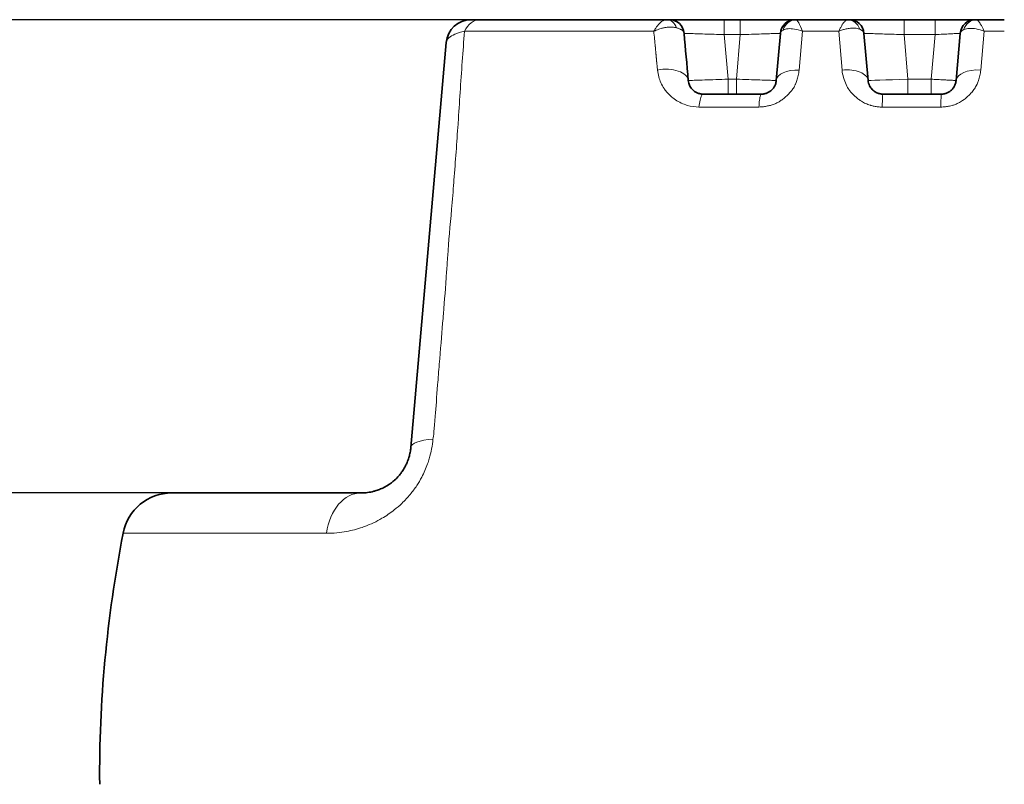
# Model space of a CAD drawing. Header units: millimetres. Extents: x 5 to 415, y 5 to 292.
# Tile 16 of 197: x 74 to 93, y 62 to 77. Entities that reach past the tile are written whole.
import ezdxf

# ---------------------------------------------------------------- set-up
doc = ezdxf.new("R2010")
doc.units = ezdxf.units.MM
for name, color, linetype, lineweight in [('Bemaßung (ISO)', 7, 'Continuous', 25), ('Sichtbar (ISO)', 7, 'Continuous', 35), ('Sichtbar schmal (ISO)', 7, 'Continuous', 18)]:
    doc.layers.add(name, color=color, linetype=linetype, lineweight=lineweight)
doc.styles.add('Notiztext (ISO)', font='isocpeur.ttf')
doc.dimstyles.new('Standard (ISO)', dxfattribs={"dimtxt": 3.5, "dimasz": 2.5, "dimexe": 2, "dimexo": 0, "dimgap": 0.762, "dimtad": 1, "dimtoh": 1, "dimdec": 8, "dimdsep": 46, "dimtxsty": 'Notiztext (ISO)', "dimcen": 0.09, "dimdle": 10, "dimclrd": 256, "dimclre": 256, "dimclrt": 256, "dimadec": 6, "dimazin": 2, "dimtfac": 0.514286, "dimtdec": 3, "dimtmove": 0, "dimatfit": 3, "dimfxl": 1, "dimtolj": 1, "dimlwd": -1, "dimlwe": -1, "dimarcsym": 0})

# ---------------------------------------------------------------- blocks, each defined once
blk = doc.blocks.new('*D11')
at = {"layer": 'Bemaßung (ISO)', "transparency": 16777216}
for p, q in [((76.616, 67.689), (61.013, 67.689)), ((63.013, 51.939), (63.013, 65.189)), ((80.275, 49.439), (61.013, 49.439))]:
    blk.add_line(p, q, dxfattribs=at)
for points in [[(62.596, 65.189), (63.429, 65.189), (63.013, 67.689)], [(62.596, 51.939), (63.429, 51.939), (63.013, 49.439)]]:
    blk.add_solid(points, dxfattribs=at)
at = {"layer": 'Defpoints', "color": 0, "transparency": 16777216}
for p in [(63.013, 67.689), (76.616, 67.689), (80.275, 49.439)]:
    blk.add_point(p, dxfattribs=at)
at = {"layer": 'Bemaßung (ISO)', "transparency": 16777216, "insert": (58.751, 55.064), "char_height": 3.5, "attachment_point": 1, "rotation": 90, "style": 'Notiztext (ISO)'}
blk.add_mtext('\\A1;18.3', dxfattribs=at)
blk = doc.blocks.new('*D12')
at = {"layer": 'Bemaßung (ISO)', "transparency": 16777216}
for p, q in [((82.797, 77.189), (50.419, 77.189)), ((52.419, 51.939), (52.419, 74.689)), ((80.275, 49.439), (50.419, 49.439))]:
    blk.add_line(p, q, dxfattribs=at)
for points in [[(52.002, 74.689), (52.836, 74.689), (52.419, 77.189)], [(52.002, 51.939), (52.836, 51.939), (52.419, 49.439)]]:
    blk.add_solid(points, dxfattribs=at)
at = {"layer": 'Defpoints', "color": 0, "transparency": 16777216}
for p in [(52.419, 77.189), (82.797, 77.189), (80.275, 49.439)]:
    blk.add_point(p, dxfattribs=at)
at = {"layer": 'Bemaßung (ISO)', "transparency": 16777216, "insert": (48.157, 59.464), "char_height": 3.5, "attachment_point": 1, "rotation": 90, "style": 'Notiztext (ISO)'}
blk.add_mtext('\\A1;27.7', dxfattribs=at)

msp = doc.modelspace()

# ---------------------------------------------------------------- linework, layer by layer
at = {"layer": 'Sichtbar (ISO)'}
for p, q in [((82.79696544, 77.18946909), (82.62312297, 77.18946909)), ((86.54817708, 77.18946909), (82.79697025, 77.18946909)), ((86.54817704, 77.18946909), (86.60451193, 77.18946909)), ((86.60450547, 77.18946909), (86.6059299, 77.18946909)), ((86.65895997, 77.18946909), (86.82714359, 77.18946909)), ((87.02461045, 77.18946909), (87.3759556, 77.18946909)), ((87.70871255, 77.18946909), (88.03155987, 77.18946909)), ((88.03155987, 77.18946909), (88.05195533, 77.18946909)), ((88.378938, 77.18946909), (88.69747266, 77.18946909)), ((88.89878019, 77.18946909), (89.13575881, 77.18946909)), ((89.13575881, 77.18946909), (89.15547067, 77.18946909)), ((90.18606277, 77.18946909), (90.18612421, 77.18946908)), ((90.18612421, 77.18946909), (90.21746131, 77.18946909)), ((90.21745499, 77.18946909), (90.21887527, 77.18946909)), ((90.27191233, 77.18946909), (90.44009712, 77.18946909)), ((90.63756335, 77.18946909), (90.98890587, 77.18946909)), ((91.32166312, 77.18946909), (91.94565639, 77.18946909)), ((92.21768565, 77.18946909), (92.43274993, 77.18946909)), ((92.57257782, 77.18946909), (92.74859889, 77.18946909)), ((92.77456196, 77.18946909), (92.74859844, 77.18946909)), ((92.77456196, 77.18946907), (92.77465636, 77.18946909)), ((93.33496891, 77.18946909), (92.77465636, 77.18946909)), ((88.8369033, 76.91561574), (88.75408841, 75.9690377)), ((88.75408843, 75.96903791), (88.83690336, 76.91561637)), ((88.83690328, 76.91561581), (88.75408851, 75.96903867)), ((90.59913493, 75.96903358), (90.51631968, 76.91561609)), ((92.44985385, 76.91561582), (92.36703855, 75.96903255)), ((92.44985384, 76.9156154), (92.36703894, 75.96903719)), ((92.36703896, 75.9690374), (92.44985388, 76.91561593)), ((82.12502932, 76.73304566), (81.41368237, 68.60231283)), ((88.45522945, 75.69517909), (87.28504272, 75.69517909)), ((91.76230694, 75.69517906), (92.06818005, 75.69517909)), ((80.4174882, 67.68947114), (76.61617716, 67.68947114))]:
    msp.add_line(p, q, dxfattribs=at)
for centre, radius, start, end in [((82.62312678, 76.68946909), 0.5, 90.000437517, 175.000133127), ((86.60451073, 76.88946909), 0.3, 5.000029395, 89.999771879), ((89.13576169, 76.88946909), 0.3, 90.000549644, 174.999933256), ((90.2174613, 76.88946909), 0.3, 5.000013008, 89.999998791), ((92.74871226, 76.88946909), 0.3, 90.00045167, 175.000010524), ((76.61617716, 66.68947114), 1, 90.000074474, 169.099274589)]:
    msp.add_arc(centre, radius, start, end, dxfattribs=at)
for centre, major_axis, ratio, start_param, end_param in [((90.18601585, 76.88946913), (0.00024185, 0.29999988), 0.8747218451, 0.0005086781, 0.0007033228), ((92.77472067, 76.88946917), (-0.00039446, 0.29999971), 0.8975783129, 6.2819984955, 6.2823098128), ((88.1771994, 62.34689873), (-2.22349471, 25.41957119), 0.0000248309, 5.277952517, 5.322707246), ((89.90287676, 67.34012696), (-7.7740773, -18.47416628), 0.677893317, 5.0142986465, 5.280642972)]:
    msp.add_ellipse(centre, major_axis=major_axis, ratio=ratio, start_param=start_param, end_param=end_param, dxfattribs=at)
for points in [[(86.60600048, 77.18947279), (86.61199214, 77.18947682), (86.62935844, 77.18946977), (86.65895812, 77.18946843)], [(86.82714892, 77.18946934), (86.88386556, 77.18946935), (86.95075957, 77.18946901), (87.02461771, 77.1894691)], [(87.37595573, 77.18946851), (87.48299432, 77.18946919), (87.59649158, 77.18947522), (87.70871255, 77.18946909)], [(88.05195517, 77.18947046), (88.16249786, 77.18947691), (88.27395172, 77.18946979), (88.37893872, 77.18946848)], [(88.69746889, 77.18946927), (88.77237258, 77.18946922), (88.84059391, 77.18946907), (88.89877159, 77.1894692)], [(89.08491018, 77.18946845), (89.1148168, 77.18946902), (89.1306753, 77.18947623), (89.13550113, 77.18947072)], [(90.21894569, 77.18947278), (90.22493397, 77.18947683), (90.24230096, 77.18946977), (90.27191048, 77.18946843)], [(90.44010245, 77.18946934), (90.49681904, 77.18946935), (90.56371282, 77.18946901), (90.63757061, 77.1894691)], [(90.98890601, 77.18946851), (91.09594469, 77.18946919), (91.20944205, 77.18947522), (91.32166312, 77.18946909)], [(91.94565639, 77.18946909), (92.03769435, 77.1894909), (92.13105194, 77.18947299), (92.21769068, 77.18946833)], [(92.4327403, 77.18946932), (92.48450695, 77.18947053), (92.53180188, 77.18947056), (92.57256072, 77.18946966)], [(92.70686003, 77.18946885), (92.72995182, 77.18947311), (92.74234238, 77.18948858), (92.7483002, 77.18947534)]]:
    msp.add_open_spline(points, degree=3, dxfattribs=at)
for points, knots in [([(90.18607313, 77.18946909), (90.12237909, 77.18946909), (89.82568338, 77.1894686), (89.4820178, 77.18946846), (89.20272506, 77.18946909), (89.15547069, 77.18946909)], [0, 0, 0, 0, 0.18506537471, 0.86212544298, 0.99999998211, 0.99999998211, 0.99999998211, 0.99999998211]), ([(87.28504296, 75.69517909), (87.27440096, 75.69517917), (87.25368241, 75.69629386), (87.22355067, 75.70104207), (87.19441562, 75.70866417), (87.16567574, 75.71936733), (87.13723638, 75.73345056), (87.10912455, 75.75136984), (87.08155959, 75.77372358), (87.05508672, 75.80116511), (87.03075273, 75.83412714), (87.00981735, 75.87292923), (86.99365724, 75.91814371), (86.98773356, 75.95131584), (86.98618143, 75.9690663)], [0, 0, 0, 0, 0.06242265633, 0.12251267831, 0.18405755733, 0.24828413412, 0.31641387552, 0.38974826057, 0.46977742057, 0.55788554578, 0.65484847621, 0.75974164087, 0.87361292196, 0.99997634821, 0.99997634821, 0.99997634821, 0.99997634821]), ([(88.75408819, 75.96903497), (88.75290635, 75.95552805), (88.74886617, 75.92958042), (88.73798081, 75.89264134), (88.72355955, 75.85950514), (88.70649668, 75.83018364), (88.68758673, 75.80458626), (88.66738859, 75.78240949), (88.64613591, 75.76319441), (88.62375826, 75.74647586), (88.60003499, 75.7319492), (88.57486248, 75.71958322), (88.54818214, 75.70946049), (88.51963531, 75.70165698), (88.48843107, 75.69641859), (88.46662, 75.69517923), (88.45522974, 75.69517909)], [0.00000251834, 0.00000251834, 0.00000251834, 0.00000251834, 0.10247329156, 0.19657231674, 0.28329981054, 0.36287606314, 0.43573170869, 0.50278420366, 0.56545746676, 0.62551457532, 0.68460065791, 0.74375648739, 0.80298559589, 0.86346876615, 0.928216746, 0.99999969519, 0.99999969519, 0.99999969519, 0.99999969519]), ([(90.89799954, 75.69517909), (90.88787428, 75.69517905), (90.86770894, 75.69620368), (90.83725555, 75.70084785), (90.80618197, 75.70893388), (90.7741028, 75.72119014), (90.74157505, 75.73825036), (90.70937229, 75.76072416), (90.67848904, 75.78916039), (90.65013668, 75.82404582), (90.6257862, 75.8658009), (90.60727813, 75.91472553), (90.60077777, 75.95026245), (90.59913508, 75.9690318)], [0, 0, 0, 0, 0.06129911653, 0.12219334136, 0.1879600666, 0.25946332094, 0.33763365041, 0.42321088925, 0.51716770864, 0.62054398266, 0.73445938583, 0.86041280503, 0.99999830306, 0.99999830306, 0.99999830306, 0.99999830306]), ([(92.36703872, 75.96903458), (92.3658557, 75.95551416), (92.36182407, 75.92966602), (92.3510833, 75.89313236), (92.33701589, 75.86057719), (92.32047484, 75.83180714), (92.30209709, 75.80652733), (92.2822587, 75.78434227), (92.26109062, 75.76484518), (92.23857047, 75.74773095), (92.21462666, 75.73284655), (92.18920329, 75.72017942), (92.16224814, 75.7098123), (92.13339871, 75.70182588), (92.10188335, 75.69646303), (92.07975022, 75.69517864), (92.06816569, 75.69517909)], [0.0000036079, 0.0000036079, 0.0000036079, 0.0000036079, 0.10160184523, 0.19452669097, 0.27976820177, 0.35801435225, 0.43019757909, 0.49753241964, 0.56140688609, 0.62314075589, 0.68365727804, 0.74365060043, 0.80375026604, 0.86464301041, 0.92901215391, 0.99999796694, 0.99999796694, 0.99999796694, 0.99999796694]), ([(92.06816569, 75.69517909), (91.9577289, 75.69517909), (91.84730481, 75.69517909), (91.73690033, 75.69517909), (91.6350191, 75.69517909), (91.53315456, 75.69517909), (91.43130847, 75.69517909), (91.3380668, 75.69517909), (91.24484059, 75.69517909), (91.15163355, 75.69517909), (91.06707246, 75.69517909), (90.98252715, 75.69517909), (90.89799928, 75.69517909)], [0.00000004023, 0.00000004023, 0.00000004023, 0.00000004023, 0.2829569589, 0.2829569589, 0.2829569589, 0.54406952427, 0.54406952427, 0.54406952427, 0.78312209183, 0.78312209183, 0.78312209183, 0.99999996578, 0.99999996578, 0.99999996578, 0.99999996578]), ([(81.41368236, 68.60231273), (81.41073717, 68.56869317), (81.40607235, 68.53512376), (81.39964333, 68.50151648), (81.39388916, 68.47143691), (81.38670843, 68.44132605), (81.3780676, 68.41146641), (81.3770542, 68.40796446), (81.37602071, 68.40446592), (81.37496728, 68.4009712), (81.36493165, 68.36767849), (81.35309152, 68.33473536), (81.33951934, 68.3023927), (81.32985609, 68.27936508), (81.3193111, 68.25663932), (81.30792458, 68.23436399), (81.30331855, 68.22535326), (81.29857482, 68.21641618), (81.29369954, 68.20755938), (81.27677214, 68.17680781), (81.25829642, 68.14701367), (81.23781819, 68.11762021), (81.22582729, 68.10040905), (81.21313992, 68.08333994), (81.19969042, 68.06644689), (81.19017067, 68.05448975), (81.18026894, 68.04262211), (81.16996133, 68.03084979), (81.14509115, 68.00244555), (81.11784181, 67.97462555), (81.08880442, 67.94831611), (81.07641055, 67.9370866), (81.06368867, 67.92612359), (81.0506647, 67.91546394), (81.03317504, 67.90114929), (81.01514059, 67.88738223), (80.99659456, 67.87420796), (80.96423792, 67.85122325), (80.93034944, 67.83006004), (80.8950689, 67.81088399), (80.88716293, 67.80658685), (80.87918568, 67.80238875), (80.87114162, 67.7982931), (80.84328896, 67.78411182), (80.81463285, 67.77116042), (80.78526057, 67.75954453), (80.75614729, 67.74803108), (80.72633541, 67.73783125), (80.69591717, 67.7290144), (80.68678338, 67.72636694), (80.67759534, 67.72384407), (80.66835429, 67.72144849), (80.62833775, 67.71107494), (80.58733508, 67.70309401), (80.54544498, 67.6976913), (80.50355487, 67.69228858), (80.46077622, 67.68947142), (80.4174882, 67.68947114)], [0.00000004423, 0.00000004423, 0.00000004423, 0.00000004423, 0.07692307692, 0.07692307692, 0.07692307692, 0.14577157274, 0.14577157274, 0.14577157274, 0.15384615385, 0.15384615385, 0.15384615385, 0.23076923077, 0.23076923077, 0.23076923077, 0.28553760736, 0.28553760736, 0.28553760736, 0.30769230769, 0.30769230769, 0.30769230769, 0.38461538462, 0.38461538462, 0.38461538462, 0.42965721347, 0.42965721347, 0.42965721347, 0.46153846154, 0.46153846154, 0.46153846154, 0.53846153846, 0.53846153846, 0.53846153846, 0.57129419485, 0.57129419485, 0.57129419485, 0.61538461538, 0.61538461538, 0.61538461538, 0.69230769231, 0.69230769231, 0.69230769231, 0.70954529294, 0.70954529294, 0.70954529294, 0.76923076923, 0.76923076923, 0.76923076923, 0.82838993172, 0.82838993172, 0.82838993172, 0.84615384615, 0.84615384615, 0.84615384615, 0.92307692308, 0.92307692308, 0.92307692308, 1, 1, 1, 1])]:
    msp.add_open_spline(points, degree=3, knots=knots, dxfattribs=at)
at = {"layer": 'Sichtbar schmal (ISO)'}
for p, q in [((87.70871255, 76.88946902), (87.70871255, 77.18946909)), ((88.03155987, 77.18946909), (88.03155987, 76.88946899)), ((91.32166312, 76.88946902), (91.32166312, 77.18946909)), ((91.94565639, 77.18946909), (91.94565639, 76.88946889)), ((86.30458629, 76.97506526), (86.304586, 76.97506931)), ((86.30553725, 76.96188421), (86.30553632, 76.96189701)), ((89.21627129, 76.17902618), (89.28426479, 76.95619484)), ((90.00896104, 76.95619089), (90.07701511, 76.17832974)), ((92.86241396, 76.17903268), (92.93039819, 76.95609548)), ((92.91512736, 76.98844851), (92.91512476, 76.9884495)), ((87.7869527, 75.99518158), (87.70871255, 76.88946902)), ((87.70871255, 76.88946902), (88.03155986, 76.88946899)), ((88.03155986, 76.88946899), (87.95331965, 75.99518)), ((91.39990331, 75.9951802), (91.32166312, 76.88946902)), ((91.32166312, 76.88946902), (91.94565639, 76.88946889)), ((91.94565638, 76.88946889), (91.86741615, 75.99517897)), ((86.32583231, 76.63421207), (86.32824473, 76.60643525)), ((86.33155642, 76.56832604), (86.33262193, 76.55596469)), ((92.8912845, 76.50902451), (92.89128252, 76.50900054)), ((87.95331964, 75.99518), (87.78695273, 75.99518158)), ((87.78695279, 75.99518158), (87.78695279, 75.69517909)), ((87.95331963, 75.69517909), (87.95331963, 75.99518)), ((91.39990333, 75.9951802), (91.86741615, 75.99517897)), ((91.39990336, 75.9951802), (91.39990336, 75.69517909)), ((91.86741615, 75.69517909), (91.86741615, 75.99517897)), ((81.30557517, 67.5511437), (81.3055538, 67.55114344))]:
    msp.add_line(p, q, dxfattribs=at)
for centre, major_axis, ratio, start_param, end_param in [((82.79693223, 76.6894691), (0.00007203, 0.49999999), 0.7204556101, 0.0001053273, 1.0082256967), ((86.5481649, 76.88946909), (0.00002416, 0.3), 0.7670364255, 5.1874420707, 6.2832375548), ((89.15547311, 76.88946909), (0.0000067, 0.3), 0.9232923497, 0.0000329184, 1.257342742), ((89.32228443, 76.69025995), (-0.16890312, 0.49887532), 0.108068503, 5.2376407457, 6.2465264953), ((90.18601585, 76.88946913), (0.00024185, 0.29999988), 0.8747218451, 5.0840196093, 6.2836939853), ((92.77472067, 76.88946917), (-0.00039446, 0.29999971), 0.8975783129, 6.2823098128, 7.5073413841), ((76.60714642, 70.51602138), (-6.06854363, -12.54988604), 0.6101942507, 2.3452786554, 2.3723169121), ((86.44243003, 76.64528809), (-0.49189203, -0.2492904), 0.6247851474, 4.4992869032, 4.6979246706), ((89.33648959, 76.88757362), (0.49971115, -0.02625791), 0.3207226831, 2.6836726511, 3.1304457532), ((89.99530951, 76.88448264), (0.52112981, 0.02947924), 0.3186605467, 0.0099684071, 0.5643498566), ((92.95440291, 76.88709659), (0.50467449, -0.02673318), 0.3208239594, 2.6191475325, 3.1305507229), ((87.5795393, 62.29462035), (2.26618316, -25.90759672), 0.0000248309, 2.1528067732, 2.1538226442), ((87.57953261, 62.29461976), (2.26618304, -25.90759535), 0.0000248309, 2.1521140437, 2.1528067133), ((87.58018678, 62.29467699), (2.26619468, -25.90772836), 0.0000248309, 2.1476856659, 2.148892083), ((87.58043771, 62.29469894), (2.26619912, -25.90777913), 0.0000248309, 2.1438205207, 2.1445875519), ((86.4880825, 75.92550585), (0.49809739, 0.04357737), 0.5358918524, 6.2831636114, 8.0480800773), ((89.25218582, 75.9254605), (-0.49809734, 0.04357796), 0.5023183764, 4.8284042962, 6.283189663), ((92.86513641, 75.92546074), (-0.49809734, 0.04357795), 0.505392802, 4.7620344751, 6.2831900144), ((86.48808705, 75.92545523), (0.49809737, 0.04357759), 0.5959346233, 0.0001502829, 0.0001806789), ((91.39990705, 75.99519459), (0.80077236, 0.02615833), 0.0000177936, 3.1415960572, 4.712383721), ((82.4098771, 68.51515743), (-0.99619473, 0.08715541), 0.2529470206, 5.3212654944, 6.2831853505), ((80.41749981, 66.68947114), (-0.00002357, 1), 0.712476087, 6.283168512, 7.6637110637)]:
    msp.add_ellipse(centre, major_axis=major_axis, ratio=ratio, start_param=start_param, end_param=end_param, dxfattribs=at)
for points, knots in [([(86.54817699, 77.18946909), (86.53955469, 77.18946889), (86.52187738, 77.18727951), (86.49415998, 77.17765209), (86.46537299, 77.16183602), (86.4350897, 77.13938605), (86.40274112, 77.10917825), (86.36792276, 77.06953728), (86.33076373, 77.01870069), (86.30619652, 76.97846982), (86.293806, 76.95618746)], [0, 0, 0, 0, 0.1107047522, 0.2200490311, 0.3302180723, 0.4435718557, 0.5643050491, 0.6961885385, 0.8411736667, 1, 1, 1, 1]), ([(90.00896331, 76.95619315), (90.02010373, 76.97871615), (90.03074888, 76.99987249), (90.04098393, 77.01930713), (90.05082638, 77.03799629), (90.060288, 77.05509018), (90.06929987, 77.07038751), (90.07247864, 77.07578337), (90.07560191, 77.08095752), (90.07866868, 77.08590784), (90.08407743, 77.09463851), (90.08929427, 77.10267831), (90.09439144, 77.11013214), (90.10203417, 77.12130845), (90.109411, 77.13117592), (90.11669035, 77.13997282), (90.12322806, 77.14787346), (90.12968819, 77.15491149), (90.13611982, 77.16112655), (90.1425644, 77.16735413), (90.1489921, 77.17271066), (90.15521188, 77.17703297), (90.16098688, 77.1810462), (90.16658224, 77.18416777), (90.17181122, 77.186278), (90.17699829, 77.18837131), (90.18182389, 77.18946931), (90.18606277, 77.18946909)], [0, 0, 0, 0, 0.14487439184, 0.14487439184, 0.14487439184, 0.28419165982, 0.28419165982, 0.28419165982, 0.33333333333, 0.33333333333, 0.33333333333, 0.42000240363, 0.42000240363, 0.42000240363, 0.54995449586, 0.54995449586, 0.54995449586, 0.66666666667, 0.66666666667, 0.66666666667, 0.78361379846, 0.78361379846, 0.78361379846, 0.89219811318, 0.89219811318, 0.89219811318, 0.99991223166, 0.99991223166, 0.99991223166, 0.99991223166]), ([(92.77465636, 77.18946909), (92.77785592, 77.18946931), (92.78166087, 77.18837305), (92.78585834, 77.18627635), (92.79004664, 77.18418423), (92.79462474, 77.18109608), (92.79942294, 77.17711798), (92.80458873, 77.17283513), (92.8100092, 77.16752074), (92.81551285, 77.16131965), (92.82110898, 77.15501437), (92.82680434, 77.14783508), (92.83262392, 77.13974314), (92.83900332, 77.13087278), (92.84553302, 77.12090408), (92.85235048, 77.10962179), (92.85681179, 77.10223872), (92.86139778, 77.09428984), (92.86617006, 77.08568721), (92.86896933, 77.08064118), (92.87182758, 77.0753683), (92.87474592, 77.06987147), (92.88284914, 77.05460866), (92.89141879, 77.03760568), (92.90043577, 77.01907158), (92.90988565, 76.99964769), (92.91983101, 76.97854126), (92.93039157, 76.95611625)], [0.00012767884, 0.00012767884, 0.00012767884, 0.00012767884, 0.1085906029, 0.1085906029, 0.1085906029, 0.21681641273, 0.21681641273, 0.21681641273, 0.33333333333, 0.33333333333, 0.33333333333, 0.45180801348, 0.45180801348, 0.45180801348, 0.5816794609, 0.5816794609, 0.5816794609, 0.66666666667, 0.66666666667, 0.66666666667, 0.71651752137, 0.71651752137, 0.71651752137, 0.85493612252, 0.85493612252, 0.85493612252, 1, 1, 1, 1]), ([(82.12502934, 76.73304587), (82.12778491, 76.76454245), (82.14694132, 76.79692445), (82.17697588, 76.82429643), (82.20701044, 76.8516684), (82.24590682, 76.87449112), (82.29800674, 76.8970331), (82.35010667, 76.91957508), (82.41691576, 76.94092079), (82.49225781, 76.95619497)], [0, 0, 0, 0, 0.3333333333, 0.3333333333, 0.3333333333, 0.6666666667, 0.6666666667, 0.6666666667, 1, 1, 1, 1]), ([(82.49225958, 76.95619342), (82.47636471, 76.75596736), (82.46090673, 76.55324859), (82.44630814, 76.348541), (82.43170955, 76.14383342), (82.41797409, 75.93713394), (82.40403072, 75.72819632), (82.39045489, 75.5247661), (82.37667926, 75.31921671), (82.3630771, 75.11200519), (82.36270885, 75.10639541), (82.36234073, 75.10078441), (82.36197276, 75.09517221)], [0, 0, 0, 0, 0.3333333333, 0.3333333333, 0.3333333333, 0.6666666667, 0.6666666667, 0.6666666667, 0.9912136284, 0.9912136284, 0.9912136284, 1, 1, 1, 1]), ([(82.49225958, 76.95619342), (82.68078942, 76.95619343), (82.87371636, 76.95619265), (83.07153753, 76.95619243), (83.19814486, 76.95619229), (83.32675691, 76.95619239), (83.45783621, 76.95619243), (83.5788325, 76.95619246), (83.70193107, 76.95619243), (83.82732769, 76.95619243), (83.93854267, 76.95619242), (84.0515653, 76.95619244), (84.16652398, 76.95619243), (84.27263968, 76.95619242), (84.38040503, 76.9561924), (84.48997256, 76.95619243), (84.5995401, 76.95619246), (84.7109098, 76.95619256), (84.82471737, 76.95619243), (84.92977051, 76.9561923), (85.03690094, 76.95619196), (85.14476473, 76.95619243), (85.27135488, 76.95619298), (85.39895483, 76.95619482), (85.52801701, 76.95619243), (85.64715133, 76.95619022), (85.76753261, 76.95618383), (85.89176039, 76.95619243), (86.01598818, 76.95620102), (86.14405853, 76.95622699), (86.27966004, 76.95619243), (86.28436708, 76.95619123), (86.2890832, 76.95618995), (86.29380481, 76.95618995)], [0, 0, 0, 0, 0.1761619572, 0.1761619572, 0.1761619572, 0.2889072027, 0.2889072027, 0.2889072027, 0.3929797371, 0.3929797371, 0.3929797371, 0.4852822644, 0.4852822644, 0.4852822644, 0.5704845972, 0.5704845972, 0.5704845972, 0.6556869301, 0.6556869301, 0.6556869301, 0.7343352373, 0.7343352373, 0.7343352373, 0.8266377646, 0.8266377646, 0.8266377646, 0.9118400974, 0.9118400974, 0.9118400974, 0.9970424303, 0.9970424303, 0.9970424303, 1, 1, 1, 1]), ([(86.75280634, 77.02666831), (86.73910997, 77.0304509), (86.72472605, 77.03354741), (86.70985793, 77.03594288), (86.69493779, 77.03834673), (86.67953022, 77.04004385), (86.66387001, 77.04102532), (86.65800249, 77.04139305), (86.65210018, 77.04166051), (86.64617676, 77.0418276), (86.63575692, 77.04212154), (86.62528374, 77.04209682), (86.61469541, 77.04178124), (86.59749972, 77.04126872), (86.57999923, 77.039997), (86.56189693, 77.0379215), (86.55104409, 77.03667718), (86.53997471, 77.0351405), (86.52862624, 77.03327189), (86.52055273, 77.03194252), (86.51233879, 77.03044968), (86.5040029, 77.02878562), (86.48326166, 77.02464514), (86.46176058, 77.01943958), (86.4398264, 77.01308421), (86.42478979, 77.00872739), (86.40955091, 77.0038308), (86.39423126, 76.99839375)], [0.00000000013, 0.00000000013, 0.00000000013, 0.00000000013, 0.14008625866, 0.14008625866, 0.14008625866, 0.28066262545, 0.28066262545, 0.28066262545, 0.33333333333, 0.33333333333, 0.33333333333, 0.42598592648, 0.42598592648, 0.42598592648, 0.5764557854, 0.5764557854, 0.5764557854, 0.66666666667, 0.66666666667, 0.66666666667, 0.73084432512, 0.73084432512, 0.73084432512, 0.89053008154, 0.89053008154, 0.89053008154, 1, 1, 1, 1]), ([(86.90336903, 76.91561592), (86.90259808, 76.92442703), (86.89983504, 76.93296683), (86.89543931, 76.94104007), (86.89185014, 76.94763196), (86.88717862, 76.95391273), (86.88172598, 76.95978624), (86.88000259, 76.96164265), (86.87820223, 76.96346134), (86.8763268, 76.96524747), (86.86833443, 76.97285929), (86.85904823, 76.97987829), (86.84804001, 76.98671946), (86.84344937, 76.98957236), (86.83854883, 76.99239452), (86.83326054, 76.9952161), (86.82578917, 76.99920248), (86.81756042, 77.00315094), (86.80856966, 77.00700711), (86.79235586, 77.01396128), (86.77364236, 77.02061275), (86.75280634, 77.02666831)], [0, 0, 0, 0, 0.18350192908, 0.18350192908, 0.18350192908, 0.33333333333, 0.33333333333, 0.33333333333, 0.3806897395, 0.3806897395, 0.3806897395, 0.58250562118, 0.58250562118, 0.58250562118, 0.66666666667, 0.66666666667, 0.66666666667, 0.78557057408, 0.78557057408, 0.78557057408, 0.99999999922, 0.99999999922, 0.99999999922, 0.99999999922]), ([(89.28425851, 76.95621731), (89.22444276, 76.97900291), (89.16767529, 76.99348598), (89.11886236, 77.00160204), (89.07004944, 77.0097181), (89.02882579, 77.01207077), (88.99059598, 77.00881102), (88.95236617, 77.00555126), (88.91796058, 76.99623481), (88.8919847, 76.98197842)], [0, 0, 0, 0, 0.3333333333, 0.3333333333, 0.3333333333, 0.6666666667, 0.6666666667, 0.6666666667, 1, 1, 1, 1]), ([(90.43060664, 76.99821255), (90.42013817, 77.00253403), (90.40886858, 77.00629918), (90.39694627, 77.00944855), (90.38494049, 77.01261996), (90.37227293, 77.01516653), (90.35911005, 77.01706008), (90.34484311, 77.01911246), (90.32999468, 77.02039712), (90.31480627, 77.02091367), (90.30012186, 77.02141308), (90.28514823, 77.02117872), (90.26979262, 77.02028098), (90.25252638, 77.01927153), (90.23477579, 77.01742494), (90.21633245, 77.01473777), (90.20301653, 77.01279765), (90.18933776, 77.01041695), (90.17520043, 77.00755921), (90.16857868, 77.00622069), (90.16185691, 77.00477825), (90.15504466, 77.0032266), (90.13273038, 76.998144), (90.1094384, 76.9918823), (90.08560302, 76.98433716), (90.06052552, 76.97639883), (90.03485331, 76.96704074), (90.00896331, 76.95619315)], [0, 0, 0, 0, 0.1075802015, 0.1075802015, 0.1075802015, 0.2159134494, 0.2159134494, 0.2159134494, 0.3333333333, 0.3333333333, 0.3333333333, 0.4468567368, 0.4468567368, 0.4468567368, 0.5745054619, 0.5745054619, 0.5745054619, 0.6666666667, 0.6666666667, 0.6666666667, 0.709833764, 0.709833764, 0.709833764, 0.8512325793, 0.8512325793, 0.8512325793, 1, 1, 1, 1]), ([(92.52133091, 76.99105763), (92.55294488, 77.00655257), (92.59273479, 77.01429495), (92.63494446, 77.01588326), (92.67715414, 77.01747158), (92.72108597, 77.01334369), (92.77035505, 77.0036451), (92.81962414, 76.9939465), (92.87446585, 76.97814262), (92.93039157, 76.95611625)], [0, 0, 0, 0, 0.3333333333, 0.3333333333, 0.3333333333, 0.6666666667, 0.6666666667, 0.6666666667, 1, 1, 1, 1]), ([(86.90336914, 76.91561582), (86.90338048, 76.91561545), (86.91421605, 76.9152647), (86.93544638, 76.9145758), (86.95593087, 76.91391109), (86.9860926, 76.91293158), (87.0247533, 76.91167631), (87.06116869, 76.91049395), (87.10512451, 76.90906694), (87.15515766, 76.90744253), (87.20413863, 76.90585229), (87.25894399, 76.90407285), (87.31782936, 76.90216115), (87.37727527, 76.90023125), (87.44087922, 76.89816654), (87.50669302, 76.8960294), (87.57263005, 76.89388825), (87.64078519, 76.89167438), (87.70871255, 76.88946902)], [0.00000000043, 0.00000000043, 0.00000000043, 0.00000000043, 0.17980815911, 0.17980815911, 0.17980815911, 0.35329956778, 0.35329956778, 0.35329956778, 0.5167150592, 0.5167150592, 0.5167150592, 0.67669399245, 0.67669399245, 0.67669399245, 0.83819579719, 0.83819579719, 0.83819579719, 0.99999999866, 0.99999999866, 0.99999999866, 0.99999999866]), ([(88.03155986, 76.88946899), (88.10758572, 76.89193729), (88.25745204, 76.89680459), (88.45883763, 76.90334223), (88.62259771, 76.90865916), (88.74401198, 76.91260086), (88.81969791, 76.91505874), (88.83689584, 76.91561557), (88.83690328, 76.91561581)], [0, 0, 0, 0, 0.1810709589, 0.355387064, 0.5192745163, 0.6790496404, 0.8396421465, 1, 1, 1, 1]), ([(90.51631971, 76.91561582), (90.51633105, 76.91561545), (90.52716662, 76.9152647), (90.54839695, 76.9145758), (90.56888144, 76.91391109), (90.59904317, 76.91293158), (90.63770387, 76.91167631), (90.67411926, 76.91049395), (90.71807508, 76.90906694), (90.76810823, 76.90744253), (90.8170892, 76.90585229), (90.87189456, 76.90407285), (90.93077993, 76.90216115), (90.99022584, 76.90023125), (91.05382979, 76.89816654), (91.11964359, 76.8960294), (91.18558062, 76.89388825), (91.25373576, 76.89167438), (91.32166312, 76.88946902)], [0.00000000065, 0.00000000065, 0.00000000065, 0.00000000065, 0.17980815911, 0.17980815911, 0.17980815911, 0.35329956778, 0.35329956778, 0.35329956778, 0.5167150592, 0.5167150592, 0.5167150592, 0.67669399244, 0.67669399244, 0.67669399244, 0.83819579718, 0.83819579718, 0.83819579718, 0.99999999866, 0.99999999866, 0.99999999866, 0.99999999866]), ([(91.94565638, 76.88946889), (92.00068661, 76.89232266), (92.10807173, 76.8978954), (92.24938523, 76.90522223), (92.360022, 76.91095965), (92.43274958, 76.91473251), (92.44984355, 76.91561528), (92.44985385, 76.91561582)], [0, 0, 0, 0, 0.2095917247, 0.4065410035, 0.5987045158, 0.7972722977, 1, 1, 1, 1]), ([(86.33590061, 76.51833255), (86.33632784, 76.51330859), (86.33656291, 76.51051267), (86.33674762, 76.50839194), (86.33693233, 76.50627121), (86.33706669, 76.50482562), (86.33724226, 76.50273919), (86.33741782, 76.50065277), (86.33763461, 76.49792542), (86.33786211, 76.4949956)], [0, 0, 0, 0, 0.33333333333, 0.33333333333, 0.33333333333, 0.66666666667, 0.66666666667, 0.66666666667, 0.99999999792, 0.99999999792, 0.99999999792, 0.99999999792]), ([(86.33786211, 76.4949956), (86.33843577, 76.49014851), (86.33899489, 76.48521657), (86.33957174, 76.47993256), (86.34014859, 76.47464854), (86.34074325, 76.46901229), (86.34125876, 76.46382512), (86.34177427, 76.45863796), (86.34221057, 76.45390005), (86.34260086, 76.4493123)], [0, 0, 0, 0, 0.33333333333, 0.33333333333, 0.33333333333, 0.66666666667, 0.66666666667, 0.66666666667, 0.99999999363, 0.99999999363, 0.99999999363, 0.99999999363]), ([(86.34489227, 76.42312351), (86.34512399, 76.42084172), (86.34533316, 76.41870867), (86.34548636, 76.41704), (86.34563956, 76.41537132), (86.34573678, 76.41416706), (86.34588985, 76.41242836), (86.34604292, 76.41068967), (86.34625187, 76.40841647), (86.34647941, 76.40594156)], [0, 0, 0, 0, 0.33333333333, 0.33333333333, 0.33333333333, 0.66666666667, 0.66666666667, 0.66666666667, 0.99999999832, 0.99999999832, 0.99999999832, 0.99999999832]), ([(86.34874451, 76.38280835), (86.34842345, 76.38562623), (86.34812669, 76.38835017), (86.34788619, 76.39067423), (86.34764569, 76.39299829), (86.34746142, 76.39492255), (86.34723758, 76.39736516), (86.34701375, 76.39980777), (86.34675039, 76.40276866), (86.34647941, 76.40594156)], [0.0000000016, 0.0000000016, 0.0000000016, 0.0000000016, 0.33333333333, 0.33333333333, 0.33333333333, 0.66666666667, 0.66666666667, 0.66666666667, 1, 1, 1, 1]), ([(86.34874451, 76.38280835), (86.34883987, 76.38151438), (86.34893961, 76.38021954), (86.34904858, 76.37892478), (86.34915754, 76.37763003), (86.34927574, 76.37633537), (86.34938863, 76.37503791), (86.34950152, 76.37374045), (86.34960912, 76.3724402), (86.34971624, 76.37113811)], [0, 0, 0, 0, 0.3333333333, 0.3333333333, 0.3333333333, 0.6666666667, 0.6666666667, 0.6666666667, 1, 1, 1, 1]), ([(86.34971624, 76.37113811), (86.3498621, 76.36946994), (86.35000714, 76.36780393), (86.35015135, 76.36616257), (86.35029557, 76.36452122), (86.35043896, 76.36290453), (86.35058157, 76.36124498), (86.35072418, 76.35958542), (86.35086602, 76.35788302), (86.35103098, 76.35585089)], [0, 0, 0, 0, 0.3333333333, 0.3333333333, 0.3333333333, 0.6666666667, 0.6666666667, 0.6666666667, 1, 1, 1, 1]), ([(86.35250708, 76.33897337), (86.35281462, 76.33540537), (86.35305053, 76.33263731), (86.35323311, 76.33054797), (86.35341569, 76.32845863), (86.35354491, 76.32704806), (86.35371891, 76.32499462), (86.3538929, 76.32294118), (86.35411172, 76.32024478), (86.35434261, 76.31734577)], [0, 0, 0, 0, 0.3333333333, 0.3333333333, 0.3333333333, 0.6666666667, 0.6666666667, 0.6666666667, 1, 1, 1, 1]), ([(87.20150966, 75.43640115), (87.12693105, 75.43638531), (87.0474888, 75.44586975), (86.9663093, 75.46994631), (86.88512979, 75.49402288), (86.80223012, 75.5326452), (86.73067025, 75.580461), (86.65911038, 75.6282768), (86.59887631, 75.68531753), (86.55116577, 75.74172627), (86.53231412, 75.76401481), (86.51544304, 75.78621239), (86.49997389, 75.80929913), (86.47629308, 75.84464127), (86.45588378, 75.88206887), (86.43696747, 75.92507494), (86.40569434, 75.99617411), (86.37839915, 76.0824533), (86.36909643, 76.1790099)], [0, 0, 0, 0, 0.2, 0.2, 0.2, 0.4, 0.4, 0.4, 0.6, 0.6, 0.6, 0.67902512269, 0.67902512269, 0.67902512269, 0.8, 0.8, 0.8, 0.99999999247, 0.99999999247, 0.99999999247, 0.99999999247]), ([(88.40554816, 75.43640094), (88.43699599, 75.4375397), (88.46787625, 75.439929), (88.49786378, 75.44353049), (88.52652648, 75.44697287), (88.55437533, 75.45152279), (88.58116696, 75.45704222), (88.60650012, 75.46226118), (88.63088748, 75.46834618), (88.65412979, 75.47509209), (88.68088846, 75.4828586), (88.70595273, 75.49184062), (88.73026436, 75.50212491), (88.75352013, 75.51196254), (88.77609794, 75.52300554), (88.79860835, 75.53574422), (88.81723827, 75.54628693), (88.83582013, 75.55800148), (88.85451279, 75.57131819), (88.87624761, 75.58680215), (88.8986902, 75.60397813), (88.92040706, 75.62216437), (88.94020932, 75.63874727), (88.95940883, 75.6561548), (88.97733532, 75.67351787), (88.99844433, 75.69396345), (89.01778059, 75.71433991), (89.03492977, 75.73291166), (89.05628832, 75.75604195), (89.07288528, 75.77703184), (89.08789017, 75.79915239), (89.10399238, 75.82289065), (89.11831078, 75.847999), (89.13202668, 75.87951219), (89.1340646, 75.88419445), (89.13608329, 75.88901857), (89.13807994, 75.8940015), (89.14711158, 75.91654131), (89.15631741, 75.94231054), (89.16527053, 75.9706811), (89.17484938, 76.00103444), (89.18413539, 76.03435957), (89.19285023, 76.07007927), (89.20120405, 76.10431925), (89.20904343, 76.1407655), (89.21627145, 76.17902484)], [0, 0, 0, 0, 0.0699396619, 0.0699396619, 0.0699396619, 0.1367894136, 0.1367894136, 0.1367894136, 0.2, 0.2, 0.2, 0.2727738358, 0.2727738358, 0.2727738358, 0.3423870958, 0.3423870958, 0.3423870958, 0.4, 0.4, 0.4, 0.4669891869, 0.4669891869, 0.4669891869, 0.5280724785, 0.5280724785, 0.5280724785, 0.6, 0.6, 0.6, 0.6895825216, 0.6895825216, 0.6895825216, 0.7857163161, 0.7857163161, 0.7857163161, 0.8, 0.8, 0.8, 0.8646108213, 0.8646108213, 0.8646108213, 0.9337372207, 0.9337372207, 0.9337372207, 1, 1, 1, 1]), ([(90.88333709, 75.43600583), (90.85589998, 75.43582417), (90.82806738, 75.4372154), (90.80028714, 75.44011789), (90.77364083, 75.44290191), (90.74704469, 75.44707518), (90.72079414, 75.45249046), (90.69800097, 75.45719251), (90.67546841, 75.46282989), (90.65333088, 75.46924254), (90.64805147, 75.47077184), (90.64280142, 75.4723526), (90.6375782, 75.47398531), (90.60820776, 75.48316608), (90.57965791, 75.49396137), (90.55153226, 75.50663433), (90.52217712, 75.51986128), (90.49327307, 75.53514371), (90.46469261, 75.55307708), (90.45707011, 75.55785997), (90.44947382, 75.56283243), (90.44190542, 75.5680087), (90.42091122, 75.58236731), (90.39977708, 75.59803851), (90.37944353, 75.61450055), (90.34926386, 75.638934), (90.32092101, 75.66514182), (90.29610704, 75.69037588), (90.2835122, 75.70318394), (90.27180154, 75.71572301), (90.2610549, 75.72757478), (90.24378847, 75.74661683), (90.2298803, 75.76437398), (90.21712342, 75.78257024), (90.19575805, 75.81304555), (90.17715285, 75.84465836), (90.15699943, 75.88872569), (90.13952938, 75.92692557), (90.11991229, 75.97363271), (90.10438975, 76.02775906), (90.09131369, 76.07335466), (90.08118392, 76.12419393), (90.07701507, 76.17832661)], [0, 0, 0, 0, 0.0716323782, 0.0716323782, 0.0716323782, 0.1403408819, 0.1403408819, 0.1403408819, 0.2, 0.2, 0.2, 0.2142276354, 0.2142276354, 0.2142276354, 0.2942303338, 0.2942303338, 0.2942303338, 0.377730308, 0.377730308, 0.377730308, 0.4, 0.4, 0.4, 0.4617745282, 0.4617745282, 0.4617745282, 0.5534621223, 0.5534621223, 0.5534621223, 0.6, 0.6, 0.6, 0.6747716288, 0.6747716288, 0.6747716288, 0.8, 0.8, 0.8, 0.9085545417, 0.9085545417, 0.9085545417, 1, 1, 1, 1]), ([(90.59913496, 75.96903317), (90.59622056, 76.00234125), (90.58026871, 76.0345124), (90.55245532, 76.06309973), (90.52464189, 76.0916871), (90.48492941, 76.1166831), (90.43651173, 76.13613975), (90.38809406, 76.1555964), (90.33100315, 76.16953497), (90.26953238, 76.17676754), (90.20806172, 76.1840001), (90.14221042, 76.18451594), (90.07701541, 76.17832664)], [0.00000036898, 0.00000036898, 0.00000036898, 0.00000036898, 0.25, 0.25, 0.25, 0.5, 0.5, 0.5, 0.75, 0.75, 0.75, 0.99999956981, 0.99999956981, 0.99999956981, 0.99999956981]), ([(92.86241247, 76.17901621), (92.85942457, 76.14077197), (92.85343531, 76.10398699), (92.84547806, 76.06950642), (92.83730905, 76.03410824), (92.82707499, 76.0011405), (92.81620424, 75.97113849), (92.80650391, 75.94436672), (92.79630657, 75.91994971), (92.78672466, 75.89805971), (92.78443719, 75.89283395), (92.78215446, 75.88777198), (92.77987592, 75.88285379), (92.76593083, 75.85275355), (92.75234426, 75.82798364), (92.73741946, 75.8043852), (92.72196936, 75.77995619), (92.70508023, 75.75671664), (92.68246096, 75.73130221), (92.66758508, 75.71458805), (92.65086846, 75.69656261), (92.63260195, 75.67839049), (92.61498651, 75.66086608), (92.59592695, 75.64321336), (92.57603735, 75.62631301), (92.55670961, 75.60989009), (92.53660212, 75.59418394), (92.5166192, 75.57973383), (92.50962717, 75.57467773), (92.50265284, 75.56977228), (92.49574402, 75.56503084), (92.48166224, 75.55536667), (92.46761853, 75.5465715), (92.45360452, 75.53848517), (92.43095916, 75.52541839), (92.40840797, 75.51419049), (92.3856674, 75.50426392), (92.36195444, 75.49391289), (92.33803034, 75.48496767), (92.31330392, 75.47709465), (92.30551058, 75.47461321), (92.29763543, 75.47224093), (92.28965703, 75.46997433), (92.27242389, 75.46507853), (92.25483929, 75.46053992), (92.23696487, 75.45649598), (92.2098806, 75.4503684), (92.1821253, 75.44538108), (92.15407099, 75.44188584), (92.12265171, 75.43797137), (92.09085939, 75.43593453), (92.05949933, 75.43602012)], [0, 0, 0, 0, 0.067964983, 0.067964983, 0.067964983, 0.1377386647, 0.1377386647, 0.1377386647, 0.2, 0.2, 0.2, 0.2148635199, 0.2148635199, 0.2148635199, 0.3058309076, 0.3058309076, 0.3058309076, 0.4, 0.4, 0.4, 0.4619316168, 0.4619316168, 0.4619316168, 0.5216558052, 0.5216558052, 0.5216558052, 0.579692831, 0.579692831, 0.579692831, 0.6, 0.6, 0.6, 0.641390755, 0.641390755, 0.641390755, 0.7082744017, 0.7082744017, 0.7082744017, 0.7780180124, 0.7780180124, 0.7780180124, 0.8, 0.8, 0.8, 0.8474805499, 0.8474805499, 0.8474805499, 0.9194255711, 0.9194255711, 0.9194255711, 1, 1, 1, 1]), ([(91.86741615, 75.99517897), (91.90871434, 75.99300521), (91.95007839, 75.99084463), (91.99015819, 75.98875062), (92.01338209, 75.98753726), (92.03617508, 75.98634629), (92.05833836, 75.98518829), (92.07022453, 75.98456726), (92.08192412, 75.98395574), (92.09340224, 75.98335553), (92.12352237, 75.9817805), (92.15211664, 75.98028339), (92.17856913, 75.97889718), (92.19327117, 75.97812674), (92.20731179, 75.97739056), (92.22060267, 75.97669433), (92.22938078, 75.9762345), (92.23783363, 75.97579207), (92.24593559, 75.97536807), (92.26418622, 75.97441296), (92.28065577, 75.97355136), (92.29510708, 75.97279481), (92.30809069, 75.9721151), (92.3194453, 75.97152018), (92.32904367, 75.97101832), (92.33774777, 75.97056323), (92.34500944, 75.97018441), (92.35076564, 75.96988393), (92.35621395, 75.96959952), (92.36031354, 75.96938528), (92.36303253, 75.96924286), (92.36569981, 75.96910315), (92.3670385, 75.96903256), (92.36703855, 75.96903255)], [0.00000000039, 0.00000000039, 0.00000000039, 0.00000000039, 0.15828380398, 0.15828380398, 0.15828380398, 0.25, 0.25, 0.25, 0.29918740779, 0.29918740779, 0.29918740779, 0.42826173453, 0.42826173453, 0.42826173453, 0.5, 0.5, 0.5, 0.5473802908, 0.5473802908, 0.5473802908, 0.65411001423, 0.65411001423, 0.65411001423, 0.75, 0.75, 0.75, 0.83695593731, 0.83695593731, 0.83695593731, 0.91926065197, 0.91926065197, 0.91926065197, 1, 1, 1, 1]), ([(87.28504285, 75.69517909), (87.27420096, 75.69517898), (87.26283593, 75.68462132), (87.25231329, 75.66395526), (87.24179065, 75.6432892), (87.23207813, 75.6131834), (87.22337265, 75.57439313), (87.21466718, 75.53560287), (87.20705762, 75.48770102), (87.20150966, 75.43640113)], [0, 0, 0, 0, 0.3333333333, 0.3333333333, 0.3333333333, 0.6666666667, 0.6666666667, 0.6666666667, 1, 1, 1, 1]), ([(88.45522953, 75.69517909), (88.44842886, 75.69517897), (88.4414315, 75.68443076), (88.43500611, 75.66355025), (88.43197213, 75.65369075), (88.42906291, 75.64167856), (88.42630829, 75.6276743), (88.42322915, 75.61202025), (88.42034221, 75.59387709), (88.417694, 75.57337811), (88.41267669, 75.53454055), (88.40855841, 75.48694361), (88.40554816, 75.43640094)], [0.00000001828, 0.00000001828, 0.00000001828, 0.00000001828, 0.33333333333, 0.33333333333, 0.33333333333, 0.49072894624, 0.49072894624, 0.49072894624, 0.66666666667, 0.66666666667, 0.66666666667, 1, 1, 1, 1]), ([(90.89799924, 75.69517909), (90.89578287, 75.69517649), (90.89351614, 75.68433456), (90.89142235, 75.66347427), (90.88932857, 75.64261398), (90.88740068, 75.61247785), (90.88599415, 75.57372016), (90.88458762, 75.53496248), (90.88372184, 75.48710417), (90.88333712, 75.43600544)], [0, 0, 0, 0, 0.3333333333, 0.3333333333, 0.3333333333, 0.6666666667, 0.6666666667, 0.6666666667, 1, 1, 1, 1]), ([(92.06816577, 75.69517909), (92.06813563, 75.69517914), (92.06810532, 75.69516532), (92.06807483, 75.69513753), (92.0672742, 75.69440763), (92.06634681, 75.68358722), (92.06547253, 75.66356679), (92.0647866, 75.64785956), (92.06412727, 75.62682566), (92.06340596, 75.60081851), (92.06317283, 75.59241272), (92.06293272, 75.58348032), (92.06268122, 75.57401579), (92.0616516, 75.53526841), (92.06045467, 75.4872853), (92.05949933, 75.43602012)], [0.00002060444, 0.00002060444, 0.00002060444, 0.00002060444, 0.01224593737, 0.01224593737, 0.01224593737, 0.33333333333, 0.33333333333, 0.33333333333, 0.58524580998, 0.58524580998, 0.58524580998, 0.66666666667, 0.66666666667, 0.66666666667, 1, 1, 1, 1]), ([(87.20150966, 75.43640115), (87.33854751, 75.43639931), (87.4813979, 75.43642237), (87.63108042, 75.43642836), (87.87086734, 75.43643795), (88.12818849, 75.43639923), (88.40554812, 75.43640115)], [0, 0, 0, 0, 0.3843241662, 0.3843241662, 0.3843241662, 1, 1, 1, 1]), ([(90.88333712, 75.43600548), (90.9276436, 75.43600567), (90.97256467, 75.43596779), (91.01777331, 75.43593899), (91.34790223, 75.43572872), (91.69336496, 75.43602095), (92.05949934, 75.43601975)], [0, 0, 0, 0, 0.1204479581, 0.1204479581, 0.1204479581, 1, 1, 1, 1]), ([(82.23272735, 73.38817129), (82.24842657, 73.56835419), (82.26310142, 73.74706866), (82.27700762, 73.92420076), (82.27814651, 73.93870755), (82.27928025, 73.95320374), (82.28040897, 73.96768926), (82.29531979, 74.15904702), (82.30935509, 74.3485424), (82.32283487, 74.53643792), (82.33631465, 74.72433344), (82.34924199, 74.91062658), (82.3619712, 75.09517347)], [0, 0, 0, 0, 0.3081004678, 0.3081004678, 0.3081004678, 0.3333333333, 0.3333333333, 0.3333333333, 0.6666666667, 0.6666666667, 0.6666666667, 1, 1, 1, 1]), ([(81.85819117, 68.77170627), (81.87083348, 68.82795486), (81.88338511, 68.9640331), (81.9040569, 69.23149668), (81.9171895, 69.40141377), (81.93422585, 69.62421459), (81.95260724, 69.86008917), (81.96315968, 69.99550075), (81.97415648, 70.13523606), (81.9851297, 70.27196961), (82.00879119, 70.56680723), (82.03181408, 70.84766892), (82.05217789, 71.09418477), (82.05770837, 71.16113459), (82.0630433, 71.22555736), (82.06814334, 71.28705745), (82.09202219, 71.57500696), (82.10936661, 71.79949202), (82.13252681, 72.1315774), (82.13947315, 72.23117836), (82.14707722, 72.34039361), (82.15557674, 72.45758646), (82.17541598, 72.73113313), (82.2001217, 73.04805814), (82.23272735, 73.38817129)], [0, 0, 0, 0, 0.2, 0.2, 0.2, 0.3270581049, 0.3270581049, 0.3270581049, 0.4, 0.4, 0.4, 0.5572841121, 0.5572841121, 0.5572841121, 0.6, 0.6, 0.6, 0.8, 0.8, 0.8, 0.859985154, 0.859985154, 0.859985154, 1, 1, 1, 1]), ([(81.85819117, 68.77170627), (81.8462655, 68.63795957), (81.82098995, 68.50430555), (81.7832528, 68.3762305), (81.77312443, 68.34185608), (81.7620944, 68.30786402), (81.75026091, 68.27434134), (81.71761092, 68.18184832), (81.67862618, 68.09283136), (81.63453953, 68.00876474), (81.60311351, 67.94884002), (81.56908235, 67.89141605), (81.5332049, 67.83657878), (81.4926041, 67.77452207), (81.44927933, 67.71602626), (81.40280198, 67.65997325), (81.35059259, 67.59700725), (81.29436208, 67.5370807), (81.23250337, 67.47889406), (81.1850271, 67.43423609), (81.13437412, 67.39034503), (81.08117056, 67.34842521), (81.0033428, 67.28710364), (80.92002906, 67.23009182), (80.83304193, 67.17931714)], [0, 0, 0, 0, 0.1970998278, 0.1970998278, 0.1970998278, 0.25, 0.25, 0.25, 0.3959577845, 0.3959577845, 0.3959577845, 0.5, 0.5, 0.5, 0.6177396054, 0.6177396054, 0.6177396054, 0.75, 0.75, 0.75, 0.8515092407, 0.8515092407, 0.8515092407, 1, 1, 1, 1]), ([(80.83304193, 67.17931714), (80.72506842, 67.11583553), (80.6093732, 67.06133283), (80.49122198, 67.01725046), (80.47386773, 67.01077557), (80.45645958, 67.00452616), (80.43897873, 66.99850074), (80.33744652, 66.96350389), (80.23342556, 66.93606296), (80.1234306, 66.91588464), (79.99449777, 66.89223221), (79.85745742, 66.87852538), (79.71787725, 66.87857923)], [0.00000000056, 0.00000000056, 0.00000000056, 0.00000000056, 0.33333333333, 0.33333333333, 0.33333333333, 0.38229390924, 0.38229390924, 0.38229390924, 0.66666666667, 0.66666666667, 0.66666666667, 1, 1, 1, 1]), ([(75.63422084, 66.87857901), (75.63422082, 66.87857901), (75.68529977, 66.87857921), (75.78142705, 66.87857929), (75.8775543, 66.87857936), (76.01872987, 66.8785793), (76.19796127, 66.87857929), (76.28757697, 66.87857928), (76.38670663, 66.87857928), (76.49436846, 66.87857929), (76.60203028, 66.87857929), (76.71822426, 66.87857929), (76.84211973, 66.87857929), (76.9660152, 66.87857929), (77.09761216, 66.87857929), (77.23604165, 66.87857929), (77.37447113, 66.87857929), (77.51973314, 66.87857928), (77.67090991, 66.87857929), (77.80216009, 66.87857929), (77.93786855, 66.87857929), (78.07745708, 66.87857929), (78.2170456, 66.87857928), (78.36051417, 66.87857928), (78.50698478, 66.87857929), (78.79992599, 66.87857931), (79.1048755, 66.87857936), (79.42385412, 66.87857929), (79.52056589, 66.87857926), (79.61856727, 66.87857923), (79.71787725, 66.87857923)], [0, 0, 0, 0, 0.166677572, 0.166677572, 0.166677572, 0.3333551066, 0.3333551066, 0.3333551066, 0.4166938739, 0.4166938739, 0.4166938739, 0.5000326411, 0.5000326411, 0.5000326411, 0.5833714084, 0.5833714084, 0.5833714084, 0.6667101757, 0.6667101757, 0.6667101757, 0.7390640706, 0.7390640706, 0.7390640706, 0.8114179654, 0.8114179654, 0.8114179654, 0.9561257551, 0.9561257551, 0.9561257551, 1, 1, 1, 1])]:
    msp.add_open_spline(points, degree=3, knots=knots, dxfattribs=at)
for points in [[(89.28425826, 76.95621927), (89.51250359, 76.95621931), (89.7537447, 76.95619319), (90.00896249, 76.95619315)], [(92.93039158, 76.95612388), (93.06283662, 76.95612389), (93.19769041, 76.95616998), (93.33496889, 76.95616998)], [(86.32487434, 76.64590061), (86.32496853, 76.64455279), (86.32515965, 76.64195944), (86.32551415, 76.63812795), (86.32572659, 76.63552068), (86.32583231, 76.63421207)], [(86.32993779, 76.58680702), (86.32978828, 76.58861088), (86.32944932, 76.59262241), (86.32878744, 76.60009957), (86.32843274, 76.60424667), (86.32824887, 76.60639188)], [(86.33155513, 76.56832877), (86.33095384, 76.57453624), (86.33053902, 76.58060312), (86.32993779, 76.58680702)], [(86.3690957, 76.17901146), (86.36715956, 76.19456978), (86.3634827, 76.22556393), (86.35849017, 76.27165909), (86.35565146, 76.30215691), (86.35434002, 76.31735127)], [(87.7869527, 75.99518158), (87.70300101, 75.99243033), (87.53518424, 75.98695741), (87.30824892, 75.9795437), (87.12821817, 75.97366829), (87.01268613, 75.96989502), (86.98618672, 75.96905314), (86.98618264, 75.96905315)], [(88.75408851, 75.96903867), (88.75408697, 75.96903871), (88.72758471, 75.969888), (88.61205428, 75.97366321), (88.4320228, 75.97954079), (88.20508728, 75.98695749), (88.03727088, 75.99242411), (87.95331965, 75.99518)], [(92.70089899, 75.75312335), (92.70104257, 75.75329265), (92.70118592, 75.7534619), (92.70132904, 75.75363108)]]:
    msp.add_open_spline(points, degree=3, dxfattribs=at)

# ---------------------------------------------------------------- dimensions: what is measured, and where the dimension line sits
at = {"layer": 'Bemaßung (ISO)'}
for base, p1, p2, picture, middle in [((52.41907029, 77.18946909), (80.27495804, 49.43947114), (82.79697025, 77.18946909), '*D12', (52.41907029, 63.31447011)), ((63.0126344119, 67.6894711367), (80.274958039, 49.4394711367), (76.6161771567, 67.6894711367), '*D11', (63.0126344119, 58.5644711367))]:
    dim = msp.add_linear_dim(base=base, p1=p1, p2=p2, angle=270, dimstyle='Standard (ISO)', override={"dimgap": 0.762, "dimtoh": 0, "dimdec": 1, "dimtol": 0, "dimlim": 0, "dimtp": 0, "dimtm": 0, "dimtdec": 3, "dimtofl": 0, "dimatfit": 1}, dxfattribs=at)
    dim.commit()
    dim.dimension.update_dxf_attribs({"geometry": picture, "text_midpoint": middle, "dimtype": 160})

doc.saveas('drawing.dxf')
